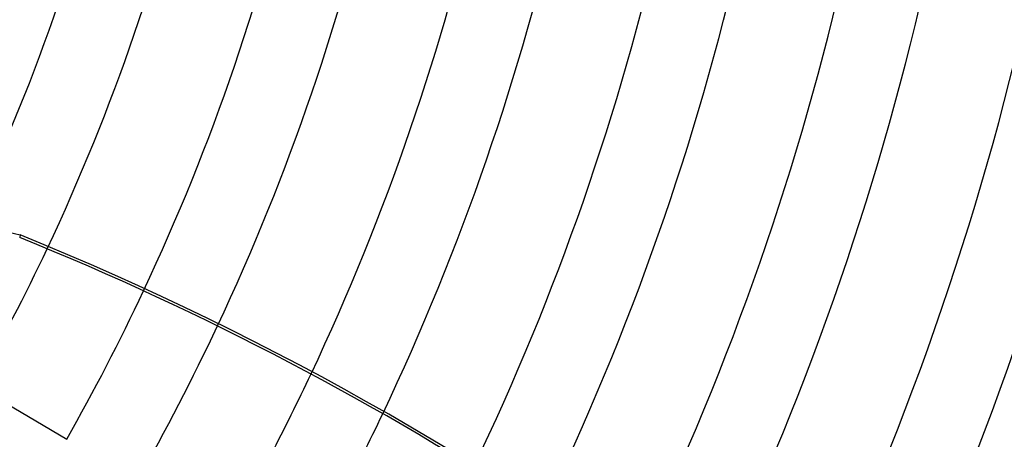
# Model space of a CAD drawing. Header units: millimetres. Extents: x -550 to 550, y -550 to 550.
# Tile 37 of 57: x 228 to 348, y -132 to -81. Entities that reach past the tile are written whole.
import ezdxf

# ---------------------------------------------------------------- set-up
doc = ezdxf.new("R2010")
doc.units = ezdxf.units.MM
doc.layers.add('HIDDEN', color=7, linetype='Continuous')
doc.layers.add('THICK', color=7, linetype='Continuous')

msp = doc.modelspace()

# ---------------------------------------------------------------- linework, layer by layer
at = {"layer": 'HIDDEN'}
for p, q in [((134.38, -86.11), (228.04, -107.48)), ((228.04, -107.48), (227.97, -107.79))]:
    msp.add_line(p, q, dxfattribs=at)
for radius, start in [(506, 180), (400, 180), (395, 180), (232.99, 333.6508), (245.81, 334.3667), (255.79, 334.7361), (268.61, 334.8145), (278.59, 334.807), (291.41, 334.7202), (301.39, 334.5988), (314.21, 334.3812), (324.19, 334.1683), (337.01, 333.844), (346.99, 333.5552), (359.81, 333.1415), (369.79, 332.7884), (382.61, 332.2977), (392.59, 331.8885), (456, 180), (451, 180)]:
    msp.add_arc((0, 0), radius, start, 0, dxfattribs=at)
msp.add_ellipse((91.34, -440.98), major_axis=(-355.65, 81.18), ratio=0.987688, start_param=-2.280953, end_param=-1.73342, dxfattribs=at)
at = {"layer": 'THICK'}
msp.add_line((222.67, -125.88), (233.71, -132.41), dxfattribs=at)
for radius, start, end in [(394.99, 180, 0), (445, 180, 0), (255.79, 330.5201, 334.7361), (268.61, 330.4666, 334.8145), (278.59, 330.4284, 334.807), (291.41, 330.3831, 334.7202), (301.39, 330.3506, 334.5988)]:
    msp.add_arc((0, 0), radius, start, end, dxfattribs=at)
msp.add_ellipse((91.27, -441.29), major_axis=(-355.65, 81.18), ratio=0.987688, start_param=-2.130589, end_param=-1.73342, dxfattribs=at)

doc.saveas('drawing.dxf')
